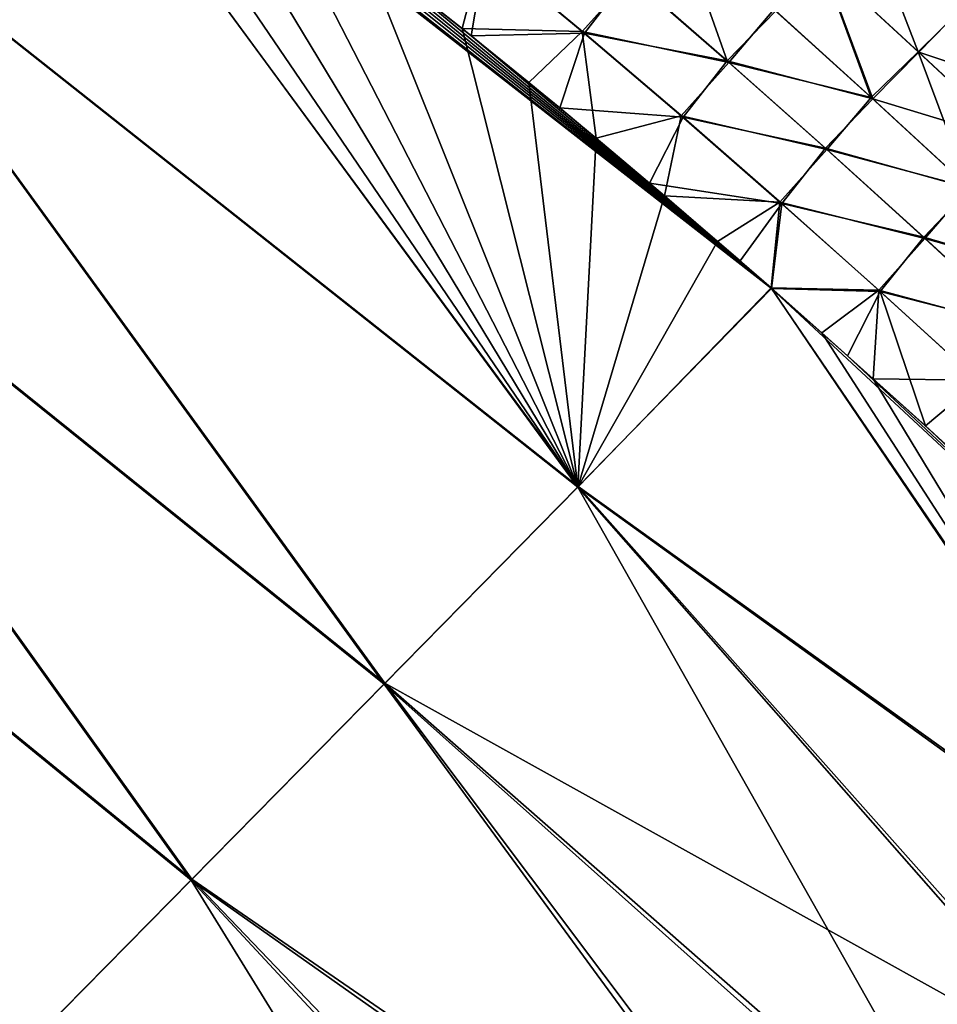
# Model space of a CAD drawing. Header units: metres. Extents: x -42 to 163, y -93 to 90.
# Tile 111 of 232: x 94.2 to 98.9, y -66.67 to -61.63. Entities that reach past the tile are written whole.
import ezdxf

# ---------------------------------------------------------------- set-up
doc = ezdxf.new("R2010")
doc.units = ezdxf.units.M
doc.layers.add('solid_500770_SW0001', color=7, linetype='CONTINUOUS')

msp = doc.modelspace()

# ---------------------------------------------------------------- linework, layer by layer
at = {"layer": 'solid_500770_SW0001'}
for points in [[(97.054863, -64.023849, -23.329813), (93.001709, -60.812271, -23.026714), (93.972, -59.823917, -23.061108)], [(97.056915, -64.020714, 23.329485), (93.967064, -59.820984, 23.060404), (93.003235, -60.809841, 23.026148)], [(98.047165, -63.00507, 23.369133), (94.20121, -59.982536, 23.081039), (93.967064, -59.820984, 23.060404)], [(97.056915, -64.020714, 23.329485), (98.047165, -63.00507, 23.369133), (93.967064, -59.820984, 23.060404)], [(97.054863, -64.023849, -23.329813), (93.972, -59.823917, -23.061108), (94.401077, -60.122105, -23.098661)], [(98.047165, -63.00507, 23.369133), (94.673607, -60.315994, 23.121714), (94.20121, -59.982536, 23.081039)], [(94.921936, -60.495758, -23.142826), (97.054863, -64.023849, -23.329813), (94.401077, -60.122105, -23.098661)], [(98.047165, -63.00507, 23.369133), (95.137039, -60.653469, 23.160336), (94.673607, -60.315994, 23.121714)], [(94.921936, -60.495758, -23.142826), (95.439514, -60.879353, -23.185059), (97.054863, -64.023849, -23.329813)], [(98.047165, -63.00507, 23.369133), (95.596672, -60.998135, 23.197313), (95.137039, -60.653469, 23.160336)], [(96.063431, -65.032616, -23.245211), (92.041145, -61.79615, -22.948736), (93.001709, -60.812271, -23.026714)], [(96.066628, -65.028351, 23.244801), (93.003235, -60.809841, 23.026148), (92.043877, -61.792534, 22.948046)], [(97.054863, -64.023849, -23.329813), (96.063431, -65.032616, -23.245211), (93.001709, -60.812271, -23.026714)], [(96.066628, -65.028351, 23.244801), (97.056915, -64.020714, 23.329485), (93.003235, -60.809841, 23.026148)], [(95.439514, -60.879353, -23.185059), (95.953606, -61.272148, -23.225266), (97.054863, -64.023849, -23.329813)], [(98.047165, -63.00507, 23.369133), (96.055382, -61.351616, 23.232811), (95.596672, -60.998135, 23.197313)], [(97.317307, -61.400429, 23.204813), (97.819916, -61.839111, 23.24222), (97.571991, -61.139271, 23.097372)], [(97.819916, -61.839111, 23.24222), (98.067978, -61.582649, 23.137138), (97.571991, -61.139271, 23.097372)], [(98.534882, -61.111534, -22.804989), (98.797638, -61.79248, -23.03023), (98.304504, -61.337017, -22.990746)], [(98.534882, -61.111534, -22.804989), (99.023552, -61.570702, -22.847738), (98.797638, -61.79248, -23.03023)], [(96.568848, -61.266346, -23.231981), (96.462357, -61.673428, -23.263279), (95.953606, -61.272148, -23.225266)], [(95.953606, -61.272148, -23.225266), (96.462357, -61.673428, -23.263279), (97.054863, -64.023849, -23.329813)], [(96.581749, -61.275604, 23.232805), (96.055382, -61.351616, 23.232811), (96.508827, -61.710953, 23.26647)], [(96.568848, -61.266346, -23.231981), (97.076691, -61.688259, -23.269842), (96.462357, -61.673428, -23.263279)], [(96.581749, -61.275604, 23.232805), (96.508827, -61.710953, 23.26647), (97.088303, -61.696724, 23.270525)], [(97.326317, -61.409473, -23.205776), (97.076691, -61.688259, -23.269842), (96.568848, -61.266346, -23.231981)], [(96.581749, -61.275604, 23.232805), (97.088303, -61.696724, 23.270525), (97.317307, -61.400429, 23.204813)], [(98.304504, -61.337017, -22.990746), (98.556946, -62.027279, -23.173689), (98.058189, -61.575008, -23.136744)], [(98.067978, -61.582649, 23.137138), (98.565331, -62.033783, 23.173935), (98.30793, -61.339088, 22.990585)], [(98.304504, -61.337017, -22.990746), (98.797638, -61.79248, -23.03023), (98.556946, -62.027279, -23.173689)], [(98.30793, -61.339088, 22.990585), (98.800659, -61.794212, 23.030025), (99.021889, -61.568169, 22.847094)], [(98.565331, -62.033783, 23.173935), (98.800659, -61.794212, 23.030025), (98.30793, -61.339088, 22.990585)], [(98.047165, -63.00507, 23.369133), (96.508827, -61.710953, 23.26647), (96.055382, -61.351616, 23.232811)], [(97.326317, -61.409473, -23.205776), (97.82766, -61.847179, -23.243036), (97.076691, -61.688259, -23.269842)], [(97.088303, -61.696724, 23.270525), (97.819916, -61.839111, 23.24222), (97.317307, -61.400429, 23.204813)], [(98.058189, -61.575008, -23.136744), (97.82766, -61.847179, -23.243036), (97.326317, -61.409473, -23.205776)], [(97.819916, -61.839111, 23.24222), (98.565331, -62.033783, 23.173935), (98.067978, -61.582649, 23.137138)], [(98.058189, -61.575008, -23.136744), (98.556946, -62.027279, -23.173689), (97.82766, -61.847179, -23.243036)], [(99.023552, -61.570702, -22.847738), (99.293205, -62.254467, -23.066168), (98.797638, -61.79248, -23.03023)], [(98.800659, -61.794212, 23.030025), (99.514275, -62.033333, 22.885626), (99.021889, -61.568169, 22.847094)], [(96.462357, -61.673428, -23.263279), (96.803314, -61.949596, -23.287725), (97.054863, -64.023849, -23.329813)], [(97.076691, -61.688259, -23.269842), (96.803314, -61.949596, -23.287725), (96.462357, -61.673428, -23.263279)], [(97.088303, -61.696724, 23.270525), (96.508827, -61.710953, 23.26647), (96.962227, -62.080421, 23.298643)], [(97.076691, -61.688259, -23.269842), (97.149132, -62.235561, -23.311634), (96.803314, -61.949596, -23.287725)], [(97.088303, -61.696724, 23.270525), (96.962227, -62.080421, 23.298643), (97.594055, -62.128002, 23.306076)], [(97.076691, -61.688259, -23.269842), (97.583733, -62.12038, -23.305523), (97.149132, -62.235561, -23.311634)], [(97.82766, -61.847179, -23.243036), (97.583733, -62.12038, -23.305523), (97.076691, -61.688259, -23.269842)], [(97.088303, -61.696724, 23.270525), (97.594055, -62.128002, 23.306076), (97.819916, -61.839111, 23.24222)], [(98.047165, -63.00507, 23.369133), (96.962227, -62.080421, 23.298643), (96.508827, -61.710953, 23.26647)], [(95.074081, -66.037247, -23.115709), (91.082855, -62.775013, -22.826822), (92.041145, -61.79615, -22.948736)], [(95.078575, -66.031708, 23.115448), (92.043877, -61.792534, 22.948046), (91.086876, -62.770115, 22.826292)], [(96.063431, -65.032616, -23.245211), (95.074081, -66.037247, -23.115709), (92.041145, -61.79615, -22.948736)], [(95.078575, -66.031708, 23.115448), (96.066628, -65.028351, 23.244801), (92.043877, -61.792534, 22.948046)], [(98.797638, -61.79248, -23.03023), (99.05719, -62.487091, -23.207649), (98.556946, -62.027279, -23.173689)], [(98.565331, -62.033783, 23.173935), (99.295807, -62.255844, 23.065924), (98.800659, -61.794212, 23.030025)], [(98.797638, -61.79248, -23.03023), (99.293205, -62.254467, -23.066168), (99.05719, -62.487091, -23.207649)], [(98.800659, -61.794212, 23.030025), (99.295807, -62.255844, 23.065924), (99.514275, -62.033333, 22.885626)], [(97.82766, -61.847179, -23.243036), (98.329292, -62.293762, -23.277777), (97.583733, -62.12038, -23.305523)], [(97.594055, -62.128002, 23.306076), (98.322815, -62.286716, 23.277092), (97.819916, -61.839111, 23.24222)], [(97.819916, -61.839111, 23.24222), (98.322815, -62.286716, 23.277092), (98.565331, -62.033783, 23.173935)], [(98.556946, -62.027279, -23.173689), (98.329292, -62.293762, -23.277777), (97.82766, -61.847179, -23.243036)], [(96.803314, -61.949596, -23.287725), (97.149132, -62.235561, -23.311634), (97.054863, -64.023849, -23.329813)], [(98.322815, -62.286716, 23.277092), (99.064171, -62.492405, 23.20776), (98.565331, -62.033783, 23.173935)], [(98.556946, -62.027279, -23.173689), (99.05719, -62.487091, -23.207649), (98.329292, -62.293762, -23.277777)], [(98.565331, -62.033783, 23.173935), (99.064171, -62.492405, 23.20776), (99.295807, -62.255844, 23.065924)], [(98.047165, -63.00507, 23.369133), (97.422058, -62.46529, 23.32967), (96.962227, -62.080421, 23.298643)], [(97.594055, -62.128002, 23.306076), (96.962227, -62.080421, 23.298643), (97.422058, -62.46529, 23.32967)], [(97.583733, -62.12038, -23.305523), (97.499054, -62.530926, -23.334883), (97.149132, -62.235561, -23.311634)], [(97.594055, -62.128002, 23.306076), (97.422058, -62.46529, 23.32967), (98.099014, -62.569279, 23.339373)], [(97.583733, -62.12038, -23.305523), (98.089966, -62.562561, -23.33894), (97.499054, -62.530926, -23.334883)], [(98.329292, -62.293762, -23.277777), (98.089966, -62.562561, -23.33894), (97.583733, -62.12038, -23.305523)], [(97.594055, -62.128002, 23.306076), (98.099014, -62.569279, 23.339373), (98.322815, -62.286716, 23.277092)], [(97.149132, -62.235561, -23.311634), (97.499054, -62.530926, -23.334883), (97.054863, -64.023849, -23.329813)], [(98.329292, -62.293762, -23.277777), (98.831429, -62.748852, -23.309959), (98.089966, -62.562561, -23.33894)], [(98.099014, -62.569279, 23.339373), (98.826225, -62.742878, 23.309395), (98.322815, -62.286716, 23.277092)], [(98.322815, -62.286716, 23.277092), (98.826225, -62.742878, 23.309395), (99.064171, -62.492405, 23.20776)], [(99.05719, -62.487091, -23.207649), (98.831429, -62.748852, -23.309959), (98.329292, -62.293762, -23.277777)], [(98.047165, -63.00507, 23.369133), (97.886269, -62.864326, 23.359285), (97.422058, -62.46529, 23.32967)], [(98.099014, -62.569279, 23.339373), (97.422058, -62.46529, 23.32967), (97.886269, -62.864326, 23.359285)], [(98.826225, -62.742878, 23.309395), (99.564629, -62.958229, 23.23863), (99.064171, -62.492405, 23.20776)], [(99.05719, -62.487091, -23.207649), (99.559052, -62.954151, -23.238636), (98.831429, -62.748852, -23.309959)], [(97.499054, -62.530926, -23.334883), (97.770538, -62.764259, -23.352245), (97.054863, -64.023849, -23.329813)], [(98.089966, -62.562561, -23.33894), (97.770538, -62.764259, -23.352245), (97.499054, -62.530926, -23.334883)], [(98.089966, -62.562561, -23.33894), (98.044044, -63.002808, -23.36912), (97.770538, -62.764259, -23.352245)], [(98.099014, -62.569279, 23.339373), (97.886269, -62.864326, 23.359285), (98.047165, -63.00507, 23.369133)], [(98.089966, -62.562561, -23.33894), (98.595718, -63.014309, -23.370031), (98.044044, -63.002808, -23.36912)], [(98.099014, -62.569279, 23.339373), (98.047165, -63.00507, 23.369133), (98.603508, -63.020061, 23.370352)], [(98.831429, -62.748852, -23.309959), (98.595718, -63.014309, -23.370031), (98.089966, -62.562561, -23.33894)], [(98.099014, -62.569279, 23.339373), (98.603508, -63.020061, 23.370352), (98.826225, -62.742878, 23.309395)], [(98.831429, -62.748852, -23.309959), (99.33432, -63.212044, -23.33955), (98.595718, -63.014309, -23.370031)], [(98.603508, -63.020061, 23.370352), (99.330391, -63.20718, 23.33909), (98.826225, -62.742878, 23.309395)], [(98.826225, -62.742878, 23.309395), (99.330391, -63.20718, 23.33909), (99.564629, -62.958229, 23.23863)], [(99.559052, -62.954151, -23.238636), (99.33432, -63.212044, -23.33955), (98.831429, -62.748852, -23.309959)], [(95.074081, -66.037247, -23.115709), (94.087311, -67.037415, -22.941353), (91.082855, -62.775013, -22.826822)], [(94.093086, -67.030586, 22.941614), (95.078575, -66.031708, 23.115448), (91.086876, -62.770115, 22.826292)], [(97.770538, -62.764259, -23.352245), (98.044044, -63.002808, -23.36912), (97.054863, -64.023849, -23.329813)], [(98.044044, -63.002808, -23.36912), (100.342812, -66.397217, -23.482336), (97.054863, -64.023849, -23.329813)], [(97.056915, -64.020714, 23.329485), (100.350845, -66.387383, 23.482513), (98.047165, -63.00507, 23.369133)], [(98.304192, -63.232731, -23.384573), (100.342812, -66.397217, -23.482336), (98.044044, -63.002808, -23.36912)], [(98.595718, -63.014309, -23.370031), (98.304192, -63.232731, -23.384573), (98.044044, -63.002808, -23.36912)], [(98.047165, -63.00507, 23.369133), (100.350845, -66.387383, 23.482513), (100.905495, -65.664146, 23.504145)], [(98.436607, -63.350483, 23.392046), (98.047165, -63.00507, 23.369133), (100.905495, -65.664146, 23.504145)], [(98.603508, -63.020061, 23.370352), (98.047165, -63.00507, 23.369133), (98.436607, -63.350483, 23.392046)], [(98.595718, -63.014309, -23.370031), (98.567917, -63.468582, -23.39963), (98.304192, -63.232731, -23.384573)], [(98.603508, -63.020061, 23.370352), (98.436607, -63.350483, 23.392046), (98.834511, -63.70961, 23.414057)], [(98.595718, -63.014309, -23.370031), (99.101349, -63.47509, -23.398739), (98.567917, -63.468582, -23.39963)], [(99.33432, -63.212044, -23.33955), (99.101349, -63.47509, -23.398739), (98.595718, -63.014309, -23.370031)], [(98.603508, -63.020061, 23.370352), (98.834511, -63.70961, 23.414057), (99.10788, -63.479824, 23.39896)], [(98.603508, -63.020061, 23.370352), (99.10788, -63.479824, 23.39896), (99.330391, -63.20718, 23.33909)], [(98.567917, -63.468582, -23.39963), (100.342812, -66.397217, -23.482336), (98.304192, -63.232731, -23.384573)], [(98.834511, -63.70961, 23.414057), (98.436607, -63.350483, 23.392046), (100.905495, -65.664146, 23.504145)], [(98.567917, -63.468582, -23.39963), (98.937988, -63.803791, -23.419691), (100.342812, -66.397217, -23.482336)], [(99.101349, -63.47509, -23.398739), (98.937988, -63.803791, -23.419691), (98.567917, -63.468582, -23.39963)], [(99.10788, -63.479824, 23.39896), (98.834511, -63.70961, 23.414057), (99.331055, -64.165321, 23.439463)], [(99.331055, -64.165321, 23.439463), (98.834511, -63.70961, 23.414057), (100.905495, -65.664146, 23.504145)], [(96.066628, -65.028351, 23.244801), (99.795494, -67.10392, 23.442577), (97.056915, -64.020714, 23.329485)], [(97.056915, -64.020714, 23.329485), (99.795494, -67.10392, 23.442577), (100.350845, -66.387383, 23.482513)], [(97.054863, -64.023849, -23.329813), (99.213577, -67.846603, -23.38212), (96.063431, -65.032616, -23.245211)], [(97.054863, -64.023849, -23.329813), (100.342812, -66.397217, -23.482336), (99.778748, -67.124802, -23.441542)], [(97.054863, -64.023849, -23.329813), (99.778748, -67.124802, -23.441542), (99.213577, -67.846603, -23.38212)], [(95.078575, -66.031708, 23.115448), (98.684357, -68.516777, 23.309101), (96.066628, -65.028351, 23.244801)], [(96.066628, -65.028351, 23.244801), (98.684357, -68.516777, 23.309101), (99.23996, -67.813744, 23.384686)], [(96.066628, -65.028351, 23.244801), (99.23996, -67.813744, 23.384686), (99.795494, -67.10392, 23.442577)], [(96.063431, -65.032616, -23.245211), (98.647781, -68.562141, -23.304285), (95.074081, -66.037247, -23.115709)], [(96.063431, -65.032616, -23.245211), (99.213577, -67.846603, -23.38212), (98.647781, -68.562141, -23.304285)], [(95.074081, -66.037247, -23.115709), (97.507996, -69.982056, -23.092682), (94.087311, -67.037415, -22.941353)], [(94.093086, -67.030586, 22.941614), (98.126892, -69.215233, 23.21575), (95.078575, -66.031708, 23.115448)], [(95.074081, -66.037247, -23.115709), (98.647781, -68.562141, -23.304285), (98.079376, -69.273781, -23.207846)], [(95.074081, -66.037247, -23.115709), (98.079376, -69.273781, -23.207846), (97.507996, -69.982056, -23.092682)], [(95.078575, -66.031708, 23.115448), (98.126892, -69.215233, 23.21575), (98.684357, -68.516777, 23.309101)]]:
    msp.add_3dface(points, dxfattribs=at)

doc.saveas('drawing.dxf')
